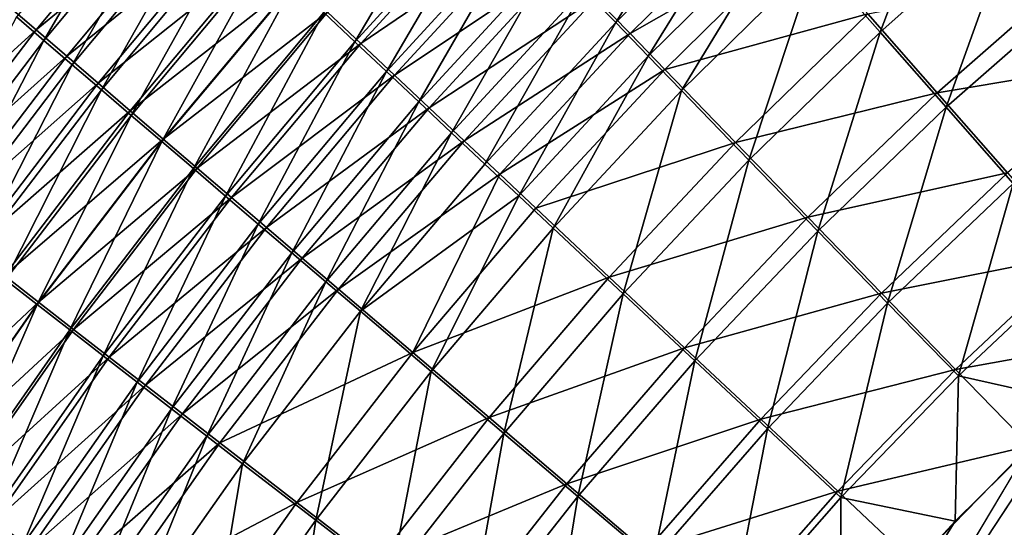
# Model space of a CAD drawing. Header units: metres. Extents: x -900 to 900, y -400 to 400.
# Tile 79 of 249: x -560 to -521, y 185 to 205. Entities that reach past the tile are written whole.
import ezdxf

# ---------------------------------------------------------------- set-up
doc = ezdxf.new("R2010")
doc.units = ezdxf.units.M

msp = doc.modelspace()

# ---------------------------------------------------------------- linework, layer by layer
at = {"layer": 'top'}
for points in [[(-523.342773, 212.673996, -486.622711), (-528.870361, 207.712143, -486.633972), (-526.317078, 204.805618, -487.941284)], [(-520.908264, 209.61235, -487.958862), (-523.342773, 212.673996, -486.622711), (-526.317078, 204.805618, -487.941284)], [(-560.457703, 205.415817, -472.886841), (-559.374329, 204.484314, -474.263123), (-555.025818, 211.93634, -472.685516)], [(-555.025818, 211.93634, -472.685516), (-559.374329, 204.484314, -474.263123), (-553.98645, 210.950775, -474.081818)], [(-532.568359, 211.93071, -484.18634), (-538.038513, 206.500229, -484.239044), (-536.770508, 205.187515, -485.101379)], [(-532.568359, 211.93071, -484.18634), (-536.770508, 205.187515, -485.101379), (-531.355164, 210.545425, -485.065765)], [(-559.682861, 204.897232, -477.849457), (-560.855957, 205.906601, -476.454681), (-554.278137, 211.387329, -477.675995)], [(-559.682861, 204.897232, -477.849457), (-554.278137, 211.387329, -477.675995), (-553.117798, 210.287582, -479.0383)], [(-542.880432, 211.523605, -480.189667), (-548.308167, 205.583878, -480.300018), (-547.085022, 204.430939, -481.381622)], [(-547.085022, 204.430939, -481.381622), (-541.707275, 210.304764, -481.290009), (-542.880432, 211.523605, -480.189667)], [(-553.98645, 210.950775, -474.081818), (-559.374329, 204.484314, -474.263123), (-558.256653, 203.524231, -475.59082)], [(-553.98645, 210.950775, -474.081818), (-558.256653, 203.524231, -475.59082), (-552.913269, 209.934357, -475.429016)], [(-558.475037, 203.858978, -479.191864), (-559.682861, 204.897232, -477.849457), (-553.117798, 210.287582, -479.0383)], [(-558.475037, 203.858978, -479.191864), (-553.117798, 210.287582, -479.0383), (-551.924622, 209.157867, -480.346222)], [(-546.850098, 204.364273, -485.005951), (-548.161377, 205.601379, -483.929596), (-541.474243, 210.229538, -484.925049)], [(-545.835571, 203.254257, -482.406189), (-541.707275, 210.304764, -481.290009), (-547.085022, 204.430939, -481.381622)], [(-546.850098, 204.364273, -485.005951), (-541.474243, 210.229538, -484.925049), (-540.19043, 208.895752, -485.95816)], [(-541.707275, 210.304764, -481.290009), (-545.835571, 203.254257, -482.406189), (-540.508301, 209.060303, -482.332367)], [(-531.355164, 210.545425, -485.065765), (-536.770508, 205.187515, -485.101379), (-535.482239, 203.854919, -485.901764)], [(-531.355164, 210.545425, -485.065765), (-535.482239, 203.854919, -485.901764), (-530.122009, 209.138718, -485.881958)], [(-552.913269, 209.934357, -475.429016), (-558.256653, 203.524231, -475.59082), (-557.105835, 202.536682, -476.868683)], [(-552.913269, 209.934357, -475.429016), (-557.105835, 202.536682, -476.868683), (-551.807678, 208.88829, -476.725769)], [(-536.199768, 204.756851, -488.67514), (-537.551697, 206.157883, -487.834229), (-530.800537, 210.083969, -488.65094)], [(-536.199768, 204.756851, -488.67514), (-530.800537, 210.083969, -488.65094), (-529.487183, 208.584152, -489.441071)], [(-526.317078, 204.805618, -487.941284), (-523.706848, 201.839066, -488.980408), (-520.908264, 209.61235, -487.958862)], [(-523.706848, 201.839066, -488.980408), (-518.417847, 206.485901, -489.020477), (-520.908264, 209.61235, -487.958862)], [(-557.233765, 202.792984, -480.48056), (-558.475037, 203.858978, -479.191864), (-551.924622, 209.157867, -480.346222)], [(-557.233765, 202.792984, -480.48056), (-551.924622, 209.157867, -480.346222), (-550.700012, 207.999435, -481.598358)], [(-540.508301, 209.060303, -482.332367), (-545.835571, 203.254257, -482.406189), (-544.56134, 202.055161, -483.372711)], [(-540.508301, 209.060303, -482.332367), (-544.56134, 202.055161, -483.372711), (-539.284912, 207.791641, -483.315704)], [(-530.122009, 209.138718, -485.881958), (-535.482239, 203.854919, -485.901764), (-534.175171, 202.503922, -486.639191)], [(-530.122009, 209.138718, -485.881958), (-534.175171, 202.503922, -486.639191), (-528.870361, 207.712143, -486.633972)], [(-551.807678, 208.88829, -476.725769), (-557.105835, 202.536682, -476.868683), (-555.923279, 201.522751, -478.095428)], [(-551.807678, 208.88829, -476.725769), (-555.923279, 201.522751, -478.095428), (-550.670776, 207.813721, -477.970734)], [(-545.512756, 203.103577, -486.021332), (-546.850098, 204.364273, -485.005951), (-540.19043, 208.895752, -485.95816)], [(-545.512756, 203.103577, -486.021332), (-540.19043, 208.895752, -485.95816), (-538.882385, 207.538025, -486.928223)], [(-534.828064, 203.336456, -489.449921), (-536.199768, 204.756851, -488.67514), (-529.487183, 208.584152, -489.441071)], [(-534.828064, 203.336456, -489.449921), (-529.487183, 208.584152, -489.441071), (-526.807922, 205.528397, -490.814636)], [(-555.96051, 201.700409, -481.714172), (-557.233765, 202.792984, -480.48056), (-550.700012, 207.999435, -481.598358)], [(-555.96051, 201.700409, -481.714172), (-550.700012, 207.999435, -481.598358), (-549.445129, 206.813522, -482.793274)], [(-550.670776, 207.813721, -477.970734), (-555.923279, 201.522751, -478.095428), (-554.710144, 200.483551, -479.269714)], [(-550.670776, 207.813721, -477.970734), (-554.710144, 200.483551, -479.269714), (-549.503845, 206.711868, -479.162598)], [(-544.150818, 201.820709, -486.974731), (-545.512756, 203.103577, -486.021332), (-538.882385, 207.538025, -486.928223)], [(-539.284912, 207.791641, -483.315704), (-544.56134, 202.055161, -483.372711), (-543.263672, 200.834961, -484.280182)], [(-544.150818, 201.820709, -486.974731), (-538.882385, 207.538025, -486.928223), (-537.551697, 206.157883, -487.834229)], [(-539.284912, 207.791641, -483.315704), (-543.263672, 200.834961, -484.280182), (-538.038513, 206.500229, -484.239044)], [(-528.870361, 207.712143, -486.633972), (-534.175171, 202.503922, -486.639191), (-531.510193, 199.752487, -487.921326)], [(-528.870361, 207.712143, -486.633972), (-531.510193, 199.752487, -487.921326), (-526.317078, 204.805618, -487.941284)], [(-554.656494, 200.582382, -482.891327), (-555.96051, 201.700409, -481.714172), (-549.445129, 206.813522, -482.793274)], [(-549.503845, 206.711868, -479.162598), (-554.710144, 200.483551, -479.269714), (-553.467712, 199.420151, -480.390289)], [(-554.656494, 200.582382, -482.891327), (-549.445129, 206.813522, -482.793274), (-548.161377, 205.601379, -483.929596)], [(-549.503845, 206.711868, -479.162598), (-553.467712, 199.420151, -480.390289), (-548.308167, 205.583878, -480.300018)], [(-524.068848, 202.40947, -491.906433), (-526.807922, 205.528397, -490.814636), (-518.75531, 207.078659, -491.945099)], [(-524.068848, 202.40947, -491.906433), (-518.75531, 207.078659, -491.945099), (-516.098083, 203.74176, -492.767975)], [(-538.038513, 206.500229, -484.239044), (-543.263672, 200.834961, -484.280182), (-541.94397, 199.595032, -485.127747)], [(-538.038513, 206.500229, -484.239044), (-541.94397, 199.595032, -485.127747), (-536.770508, 205.187515, -485.101379)], [(-523.706848, 201.839066, -488.980408), (-521.053833, 198.828476, -489.747498), (-518.417847, 206.485901, -489.020477)], [(-542.765747, 200.517075, -487.865143), (-544.150818, 201.820709, -486.974731), (-537.551697, 206.157883, -487.834229)], [(-542.765747, 200.517075, -487.865143), (-537.551697, 206.157883, -487.834229), (-536.199768, 204.756851, -488.67514)], [(-566.014648, 199.139664, -476.613647), (-560.855957, 205.906601, -476.454681), (-559.682861, 204.897232, -477.849457)], [(-553.32312, 199.440063, -484.010712), (-554.656494, 200.582382, -482.891327), (-548.161377, 205.601379, -483.929596)], [(-548.308167, 205.583878, -480.300018), (-553.467712, 199.420151, -480.390289), (-552.197388, 198.333649, -481.455811)], [(-553.32312, 199.440063, -484.010712), (-548.161377, 205.601379, -483.929596), (-546.850098, 204.364273, -485.005951)], [(-548.308167, 205.583878, -480.300018), (-552.197388, 198.333649, -481.455811), (-547.085022, 204.430939, -481.381622)], [(-532.03125, 200.443665, -490.796936), (-534.828064, 203.336456, -489.449921), (-526.807922, 205.528397, -490.814636)], [(-532.03125, 200.443665, -490.796936), (-526.807922, 205.528397, -490.814636), (-524.068848, 202.40947, -491.906433)], [(-564.472168, 197.801834, -474.411346), (-559.374329, 204.484314, -474.263123), (-560.457703, 205.415817, -472.886841)], [(-536.770508, 205.187515, -485.101379), (-541.94397, 199.595032, -485.127747), (-540.60376, 198.3367, -485.914398)], [(-536.770508, 205.187515, -485.101379), (-540.60376, 198.3367, -485.914398), (-535.482239, 203.854919, -485.901764)], [(-564.797485, 198.190628, -477.991089), (-566.014648, 199.139664, -476.613647), (-559.682861, 204.897232, -477.849457)], [(-564.797485, 198.190628, -477.991089), (-559.682861, 204.897232, -477.849457), (-558.475037, 203.858978, -479.191864)], [(-541.359131, 199.194077, -488.691559), (-542.765747, 200.517075, -487.865143), (-536.199768, 204.756851, -488.67514)], [(-541.359131, 199.194077, -488.691559), (-536.199768, 204.756851, -488.67514), (-534.828064, 203.336456, -489.449921)], [(-531.510193, 199.752487, -487.921326), (-528.787292, 196.945404, -488.940765), (-526.317078, 204.805618, -487.941284)], [(-528.787292, 196.945404, -488.940765), (-523.706848, 201.839066, -488.980408), (-526.317078, 204.805618, -487.941284)], [(-564.472168, 197.801834, -474.411346), (-563.312561, 196.899155, -475.722626), (-559.374329, 204.484314, -474.263123)], [(-559.374329, 204.484314, -474.263123), (-563.312561, 196.899155, -475.722626), (-558.256653, 203.524231, -475.59082)], [(-551.961731, 198.274628, -485.070984), (-553.32312, 199.440063, -484.010712), (-546.850098, 204.364273, -485.005951)], [(-547.085022, 204.430939, -481.381622), (-552.197388, 198.333649, -481.455811), (-550.90033, 197.225174, -482.465118)], [(-551.961731, 198.274628, -485.070984), (-546.850098, 204.364273, -485.005951), (-545.512756, 203.103577, -486.021332)], [(-550.90033, 197.225174, -482.465118), (-545.835571, 203.254257, -482.406189), (-547.085022, 204.430939, -481.381622)], [(-563.544983, 197.214859, -479.316711), (-564.797485, 198.190628, -477.991089), (-558.475037, 203.858978, -479.191864)], [(-563.544983, 197.214859, -479.316711), (-558.475037, 203.858978, -479.191864), (-557.233765, 202.792984, -480.48056)], [(-535.482239, 203.854919, -485.901764), (-540.60376, 198.3367, -485.914398), (-539.244446, 197.061325, -486.639191)], [(-535.482239, 203.854919, -485.901764), (-539.244446, 197.061325, -486.639191), (-534.175171, 202.503922, -486.639191)], [(-521.284912, 199.244263, -492.712402), (-524.068848, 202.40947, -491.906433), (-516.098083, 203.74176, -492.767975)], [(-558.256653, 203.524231, -475.59082), (-563.312561, 196.899155, -475.722626), (-562.119385, 195.971069, -476.984558)], [(-558.256653, 203.524231, -475.59082), (-562.119385, 195.971069, -476.984558), (-557.105835, 202.536682, -476.868683)], [(-549.578064, 196.095947, -483.417175), (-545.835571, 203.254257, -482.406189), (-550.90033, 197.225174, -482.465118)], [(-545.835571, 203.254257, -482.406189), (-549.578064, 196.095947, -483.417175), (-544.56134, 202.055161, -483.372711)], [(-539.932495, 197.853149, -489.453033), (-541.359131, 199.194077, -488.691559), (-534.828064, 203.336456, -489.449921)], [(-539.932495, 197.853149, -489.453033), (-534.828064, 203.336456, -489.449921), (-532.03125, 200.443665, -490.796936)], [(-550.573853, 197.087372, -486.071136), (-551.961731, 198.274628, -485.070984), (-545.512756, 203.103577, -486.021332)], [(-550.573853, 197.087372, -486.071136), (-545.512756, 203.103577, -486.021332), (-544.150818, 201.820709, -486.974731)], [(-562.258545, 196.213455, -480.589172), (-563.544983, 197.214859, -479.316711), (-557.233765, 202.792984, -480.48056)], [(-562.258545, 196.213455, -480.589172), (-557.233765, 202.792984, -480.48056), (-555.96051, 201.700409, -481.714172)], [(-557.105835, 202.536682, -476.868683), (-562.119385, 195.971069, -476.984558), (-560.893799, 195.0186, -478.195892)], [(-557.105835, 202.536682, -476.868683), (-560.893799, 195.0186, -478.195892), (-555.923279, 201.522751, -478.095428)], [(-534.175171, 202.503922, -486.639191), (-539.244446, 197.061325, -486.639191), (-536.474121, 194.464737, -487.899506)], [(-534.175171, 202.503922, -486.639191), (-536.474121, 194.464737, -487.899506), (-531.510193, 199.752487, -487.921326)], [(-529.173706, 197.49234, -491.867981), (-532.03125, 200.443665, -490.796936), (-524.068848, 202.40947, -491.906433)], [(-529.173706, 197.49234, -491.867981), (-524.068848, 202.40947, -491.906433), (-521.284912, 199.244263, -492.712402)], [(-544.56134, 202.055161, -483.372711), (-549.578064, 196.095947, -483.417175), (-548.231995, 194.947205, -484.311096)], [(-544.56134, 202.055161, -483.372711), (-548.231995, 194.947205, -484.311096), (-543.263672, 200.834961, -484.280182)], [(-560.939453, 195.187469, -481.807159), (-562.258545, 196.213455, -480.589172), (-555.96051, 201.700409, -481.714172)], [(-560.939453, 195.187469, -481.807159), (-555.96051, 201.700409, -481.714172), (-554.656494, 200.582382, -482.891327)], [(-549.16095, 195.879593, -487.010193), (-550.573853, 197.087372, -486.071136), (-544.150818, 201.820709, -486.974731)], [(-549.16095, 195.879593, -487.010193), (-544.150818, 201.820709, -486.974731), (-542.765747, 200.517075, -487.865143)], [(-528.787292, 196.945404, -488.940765), (-526.021057, 194.097519, -489.693878), (-523.706848, 201.839066, -488.980408)], [(-526.021057, 194.097519, -489.693878), (-521.053833, 198.828476, -489.747498), (-523.706848, 201.839066, -488.980408)], [(-555.923279, 201.522751, -478.095428), (-560.893799, 195.0186, -478.195892), (-559.637146, 194.042755, -479.355377)], [(-555.923279, 201.522751, -478.095428), (-559.637146, 194.042755, -479.355377), (-554.710144, 200.483551, -479.269714)], [(-559.589172, 194.13797, -482.96936), (-560.939453, 195.187469, -481.807159), (-554.656494, 200.582382, -482.891327)], [(-554.710144, 200.483551, -479.269714), (-559.637146, 194.042755, -479.355377), (-558.350769, 193.04454, -480.461731)], [(-559.589172, 194.13797, -482.96936), (-554.656494, 200.582382, -482.891327), (-553.32312, 199.440063, -484.010712)], [(-554.710144, 200.483551, -479.269714), (-558.350769, 193.04454, -480.461731), (-553.467712, 199.420151, -480.390289)], [(-547.724609, 194.652588, -487.887207), (-549.16095, 195.879593, -487.010193), (-542.765747, 200.517075, -487.865143)], [(-543.263672, 200.834961, -484.280182), (-548.231995, 194.947205, -484.311096), (-546.863586, 193.780182, -485.145935)], [(-547.724609, 194.652588, -487.887207), (-542.765747, 200.517075, -487.865143), (-541.359131, 199.194077, -488.691559)], [(-543.263672, 200.834961, -484.280182), (-546.863586, 193.780182, -485.145935), (-541.94397, 199.595032, -485.127747)], [(-537.024841, 195.123108, -490.777069), (-539.932495, 197.853149, -489.453033), (-532.03125, 200.443665, -490.796936)], [(-537.024841, 195.123108, -490.777069), (-532.03125, 200.443665, -490.796936), (-529.173706, 197.49234, -491.867981)], [(-536.474121, 194.464737, -487.899506), (-533.645081, 191.816605, -488.901947), (-531.510193, 199.752487, -487.921326)], [(-533.645081, 191.816605, -488.901947), (-528.787292, 196.945404, -488.940765), (-531.510193, 199.752487, -487.921326)], [(-558.208984, 193.06601, -484.074432), (-559.589172, 194.13797, -482.96936), (-553.32312, 199.440063, -484.010712)], [(-553.467712, 199.420151, -480.390289), (-558.350769, 193.04454, -480.461731), (-557.03595, 192.024994, -481.513733)], [(-558.208984, 193.06601, -484.074432), (-553.32312, 199.440063, -484.010712), (-551.961731, 198.274628, -485.070984)], [(-553.467712, 199.420151, -480.390289), (-557.03595, 192.024994, -481.513733), (-552.197388, 198.333649, -481.455811)], [(-541.94397, 199.595032, -485.127747), (-546.863586, 193.780182, -485.145935), (-540.60376, 198.3367, -485.914398)], [(-544.78772, 192.146164, -489.451294), (-547.724609, 194.652588, -487.887207), (-541.359131, 199.194077, -488.691559)], [(-541.359131, 199.194077, -488.691559), (-539.932495, 197.853149, -489.453033), (-544.78772, 192.146164, -489.451294)], [(-526.270569, 194.498108, -492.65921), (-529.173706, 197.49234, -491.867981), (-521.284912, 199.244263, -492.712402)], [(-526.270569, 194.498108, -492.65921), (-521.284912, 199.244263, -492.712402), (-518.471558, 196.050323, -493.229462)], [(-526.021057, 194.097519, -489.693878), (-523.226501, 191.224335, -490.177795), (-521.053833, 198.828476, -489.747498)], [(-523.226501, 191.224335, -490.177795), (-518.372864, 195.790604, -490.239655), (-521.053833, 198.828476, -489.747498)], [(-556.800354, 191.972702, -485.121124), (-558.208984, 193.06601, -484.074432), (-551.961731, 198.274628, -485.070984)], [(-552.197388, 198.333649, -481.455811), (-557.03595, 192.024994, -481.513733), (-555.694031, 190.985123, -482.510132)], [(-556.800354, 191.972702, -485.121124), (-551.961731, 198.274628, -485.070984), (-550.573853, 197.087372, -486.071136)], [(-552.197388, 198.333649, -481.455811), (-555.694031, 190.985123, -482.510132), (-550.90033, 197.225174, -482.465118)], [(-546.863586, 193.780182, -485.145935), (-544.065613, 191.396286, -486.634796), (-540.60376, 198.3367, -485.914398)], [(-540.60376, 198.3367, -485.914398), (-544.065613, 191.396286, -486.634796), (-539.244446, 197.061325, -486.639191)], [(-544.78772, 192.146164, -489.451294), (-539.932495, 197.853149, -489.453033), (-537.024841, 195.123108, -490.777069)], [(-534.055603, 192.338882, -491.8302), (-537.024841, 195.123108, -490.777069), (-529.173706, 197.49234, -491.867981)], [(-534.055603, 192.338882, -491.8302), (-529.173706, 197.49234, -491.867981), (-526.270569, 194.498108, -492.65921)], [(-555.364807, 190.859222, -486.108429), (-556.800354, 191.972702, -485.121124), (-550.573853, 197.087372, -486.071136)], [(-550.90033, 197.225174, -482.465118), (-555.694031, 190.985123, -482.510132), (-554.326477, 189.926071, -483.450012)], [(-555.364807, 190.859222, -486.108429), (-550.573853, 197.087372, -486.071136), (-549.16095, 195.879593, -487.010193)], [(-554.326477, 189.926071, -483.450012), (-549.578064, 196.095947, -483.417175), (-550.90033, 197.225174, -482.465118)], [(-544.065613, 191.396286, -486.634796), (-541.19574, 188.954193, -487.876434), (-539.244446, 197.061325, -486.639191)], [(-539.244446, 197.061325, -486.639191), (-541.19574, 188.954193, -487.876434), (-536.474121, 194.464737, -487.899506)], [(-533.645081, 191.816605, -488.901947), (-530.772095, 189.130692, -489.642944), (-528.787292, 196.945404, -488.940765)], [(-530.772095, 189.130692, -489.642944), (-526.021057, 194.097519, -489.693878), (-528.787292, 196.945404, -488.940765)], [(-553.903809, 189.726761, -487.035431), (-555.364807, 190.859222, -486.108429), (-549.16095, 195.879593, -487.010193)], [(-552.934692, 188.848984, -484.332489), (-549.578064, 196.095947, -483.417175), (-554.326477, 189.926071, -483.450012)], [(-553.903809, 189.726761, -487.035431), (-549.16095, 195.879593, -487.010193), (-547.724609, 194.652588, -487.887207)], [(-549.578064, 196.095947, -483.417175), (-552.934692, 188.848984, -484.332489), (-548.231995, 194.947205, -484.311096)], [(-523.337769, 191.477264, -493.167603), (-526.270569, 194.498108, -492.65921), (-518.471558, 196.050323, -493.229462)], [(-518.471558, 196.050323, -493.229462), (-515.65564, 192.85997, -493.454346), (-523.337769, 191.477264, -493.167603)], [(-523.226501, 191.224335, -490.177795), (-518.588135, 190.194061, -490.413635), (-518.372864, 195.790604, -490.239655)], [(-565.630554, 188.472015, -481.878052), (-560.939453, 195.187469, -481.807159), (-559.589172, 194.13797, -482.96936)], [(-560.893799, 195.0186, -478.195892), (-564.278748, 187.400818, -479.420227), (-559.637146, 194.042755, -479.355377)], [(-541.775391, 189.578537, -490.755646), (-544.78772, 192.146164, -489.451294), (-537.024841, 195.123108, -490.777069)], [(-541.775391, 189.578537, -490.755646), (-537.024841, 195.123108, -490.777069), (-534.055603, 192.338882, -491.8302)], [(-552.419067, 188.576553, -487.901184), (-553.903809, 189.726761, -487.035431), (-547.724609, 194.652588, -487.887207)], [(-548.231995, 194.947205, -484.311096), (-552.934692, 188.848984, -484.332489), (-551.520264, 187.755005, -485.156647)], [(-552.419067, 188.576553, -487.901184), (-547.724609, 194.652588, -487.887207), (-544.78772, 192.146164, -489.451294)], [(-548.231995, 194.947205, -484.311096), (-551.520264, 187.755005, -485.156647), (-546.863586, 193.780182, -485.145935)], [(-541.19574, 188.954193, -487.876434), (-538.266357, 186.464417, -488.864288), (-536.474121, 194.464737, -487.899506)], [(-538.266357, 186.464417, -488.864288), (-533.645081, 191.816605, -488.901947), (-536.474121, 194.464737, -487.899506)], [(-531.040161, 189.514893, -492.608643), (-534.055603, 192.338882, -491.8302), (-526.270569, 194.498108, -492.65921)], [(-531.040161, 189.514893, -492.608643), (-526.270569, 194.498108, -492.65921), (-523.337769, 191.477264, -493.167603)], [(-564.236755, 187.491745, -483.027985), (-565.630554, 188.472015, -481.878052), (-559.589172, 194.13797, -482.96936)], [(-559.637146, 194.042755, -479.355377), (-564.278748, 187.400818, -479.420227), (-562.950989, 186.468491, -480.514984)], [(-564.236755, 187.491745, -483.027985), (-559.589172, 194.13797, -482.96936), (-558.208984, 193.06601, -484.074432)], [(-559.637146, 194.042755, -479.355377), (-562.950989, 186.468491, -480.514984), (-558.350769, 193.04454, -480.461731)], [(-530.772095, 189.130692, -489.642944), (-527.870422, 186.42131, -490.119781), (-526.021057, 194.097519, -489.693878)], [(-527.870422, 186.42131, -490.119781), (-523.226501, 191.224335, -490.177795), (-526.021057, 194.097519, -489.693878)], [(-546.863586, 193.780182, -485.145935), (-551.520264, 187.755005, -485.156647), (-548.629211, 185.520981, -486.626495)], [(-546.863586, 193.780182, -485.145935), (-548.629211, 185.520981, -486.626495), (-544.065613, 191.396286, -486.634796)], [(-562.812622, 186.490784, -484.121338), (-564.236755, 187.491745, -483.027985), (-558.208984, 193.06601, -484.074432)], [(-558.350769, 193.04454, -480.461731), (-562.950989, 186.468491, -480.514984), (-561.59436, 185.516464, -481.555878)], [(-562.812622, 186.490784, -484.121338), (-558.208984, 193.06601, -484.074432), (-556.800354, 191.972702, -485.121124)], [(-558.350769, 193.04454, -480.461731), (-561.59436, 185.516464, -481.555878), (-557.03595, 192.024994, -481.513733)], [(-515.65564, 192.85997, -493.454346), (-520.393921, 188.45813, -493.390167), (-523.337769, 191.477264, -493.167603)], [(-538.7005, 186.960754, -491.793396), (-541.775391, 189.578537, -490.755646), (-534.055603, 192.338882, -491.8302)], [(-538.7005, 186.960754, -491.793396), (-534.055603, 192.338882, -491.8302), (-531.040161, 189.514893, -492.608643)], [(-561.359497, 185.470139, -485.156921), (-562.812622, 186.490784, -484.121338), (-556.800354, 191.972702, -485.121124)], [(-557.03595, 192.024994, -481.513733), (-561.59436, 185.516464, -481.555878), (-560.210205, 184.545715, -482.541748)], [(-561.359497, 185.470139, -485.156921), (-556.800354, 191.972702, -485.121124), (-555.364807, 190.859222, -486.108429)], [(-557.03595, 192.024994, -481.513733), (-560.210205, 184.545715, -482.541748), (-555.694031, 190.985123, -482.510132)], [(-549.384216, 186.227661, -489.44519), (-552.419067, 188.576553, -487.901184), (-544.78772, 192.146164, -489.451294)], [(-549.384216, 186.227661, -489.44519), (-544.78772, 192.146164, -489.451294), (-541.775391, 189.578537, -490.755646)], [(-538.266357, 186.464417, -488.864288), (-535.292358, 183.939667, -489.594971), (-533.645081, 191.816605, -488.901947)], [(-535.292358, 183.939667, -489.594971), (-530.772095, 189.130692, -489.642944), (-533.645081, 191.816605, -488.901947)], [(-548.629211, 185.520981, -486.626495), (-545.665222, 183.233185, -487.852417), (-544.065613, 191.396286, -486.634796)], [(-544.065613, 191.396286, -486.634796), (-545.665222, 183.233185, -487.852417), (-541.19574, 188.954193, -487.876434)], [(-527.994629, 186.666229, -493.109589), (-531.040161, 189.514893, -492.608643), (-523.337769, 191.477264, -493.167603)], [(-523.337769, 191.477264, -493.167603), (-520.393921, 188.45813, -493.390167), (-527.994629, 186.666229, -493.109589)], [(-527.870422, 186.42131, -490.119781), (-523.358032, 185.491104, -490.349915), (-523.226501, 191.224335, -490.177795)], [(-523.358032, 185.491104, -490.349915), (-518.588135, 190.194061, -490.413635), (-523.226501, 191.224335, -490.177795)], [(-559.878967, 184.430878, -486.133728), (-561.359497, 185.470139, -485.156921), (-555.364807, 190.859222, -486.108429)], [(-555.694031, 190.985123, -482.510132), (-560.210205, 184.545715, -482.541748), (-558.799927, 183.557266, -483.47168)], [(-559.878967, 184.430878, -486.133728), (-555.364807, 190.859222, -486.108429), (-553.903809, 189.726761, -487.035431)], [(-555.694031, 190.985123, -482.510132), (-558.799927, 183.557266, -483.47168), (-554.326477, 189.926071, -483.450012)], [(-523.358032, 185.491104, -490.349915), (-553.594482, 136.830185, -490.000427), (-518.588135, 190.194061, -490.413635)], [(-553.594482, 136.830185, -490.000427), (-63.257637, 33.784927, -500.496002), (-518.588135, 190.194061, -490.413635)], [(-558.372681, 183.374115, -487.050873), (-559.878967, 184.430878, -486.133728), (-553.903809, 189.726761, -487.035431)], [(-554.326477, 189.926071, -483.450012), (-558.799927, 183.557266, -483.47168), (-557.365051, 182.5522, -484.344788)], [(-558.372681, 183.374115, -487.050873), (-553.903809, 189.726761, -487.035431), (-552.419067, 188.576553, -487.901184)], [(-557.365051, 182.5522, -484.344788), (-552.934692, 188.848984, -484.332489), (-554.326477, 189.926071, -483.450012)], [(-546.272827, 183.82225, -490.733002), (-549.384216, 186.227661, -489.44519), (-541.775391, 189.578537, -490.755646)], [(-546.272827, 183.82225, -490.733002), (-541.775391, 189.578537, -490.755646), (-538.7005, 186.960754, -491.793396)], [(-535.578796, 184.306183, -492.560974), (-538.7005, 186.960754, -491.793396), (-531.040161, 189.514893, -492.608643)], [(-535.578796, 184.306183, -492.560974), (-531.040161, 189.514893, -492.608643), (-527.994629, 186.666229, -493.109589)], [(-555.907166, 181.53154, -485.160217), (-552.934692, 188.848984, -484.332489), (-557.365051, 182.5522, -484.344788)], [(-552.934692, 188.848984, -484.332489), (-555.907166, 181.53154, -485.160217), (-551.520264, 187.755005, -485.156647)], [(-545.665222, 183.233185, -487.852417), (-542.640747, 180.901321, -488.828064), (-541.19574, 188.954193, -487.876434)], [(-542.640747, 180.901321, -488.828064), (-538.266357, 186.464417, -488.864288), (-541.19574, 188.954193, -487.876434)], [(-535.292358, 183.939667, -489.594971), (-532.289368, 181.393188, -490.065796), (-530.772095, 189.130692, -489.642944)], [(-532.289368, 181.393188, -490.065796), (-527.870422, 186.42131, -490.119781), (-530.772095, 189.130692, -489.642944)], [(-556.842163, 182.300995, -487.90741), (-558.372681, 183.374115, -487.050873), (-552.419067, 188.576553, -487.901184)], [(-556.842163, 182.300995, -487.90741), (-552.419067, 188.576553, -487.901184), (-549.384216, 186.227661, -489.44519)], [(-556.825012, 127.259506, -492.974121), (-520.393921, 188.45813, -493.390167), (-63.320282, 33.791721, -503.495331)], [(-524.940674, 183.805832, -493.330048), (-520.393921, 188.45813, -493.390167), (-556.825012, 127.259506, -492.974121)], [(-520.393921, 188.45813, -493.390167), (-524.940674, 183.805832, -493.330048), (-527.994629, 186.666229, -493.109589)], [(-551.520264, 187.755005, -485.156647), (-555.907166, 181.53154, -485.160217), (-552.928223, 179.447769, -486.614502)], [(-551.520264, 187.755005, -485.156647), (-552.928223, 179.447769, -486.614502), (-548.629211, 185.520981, -486.626495)], [(-543.0979, 181.370483, -491.757843), (-546.272827, 183.82225, -490.733002), (-538.7005, 186.960754, -491.793396)], [(-543.0979, 181.370483, -491.757843), (-538.7005, 186.960754, -491.793396), (-535.578796, 184.306183, -492.560974)], [(-542.640747, 180.901321, -488.828064), (-539.571106, 178.537125, -489.550049), (-538.266357, 186.464417, -488.864288)], [(-539.571106, 178.537125, -489.550049), (-535.292358, 183.939667, -489.594971), (-538.266357, 186.464417, -488.864288)], [(-532.426697, 181.628784, -493.055542), (-535.578796, 184.306183, -492.560974), (-527.994629, 186.666229, -493.109589)], [(-527.994629, 186.666229, -493.109589), (-524.940674, 183.805832, -493.330048), (-532.426697, 181.628784, -493.055542)], [(-553.714905, 180.110062, -489.435028), (-556.842163, 182.300995, -487.90741), (-549.384216, 186.227661, -489.44519)], [(-553.714905, 180.110062, -489.435028), (-549.384216, 186.227661, -489.44519), (-546.272827, 183.82225, -490.733002)], [(-532.289368, 181.393188, -490.065796), (-527.881897, 180.556396, -490.291077), (-527.870422, 186.42131, -490.119781)], [(-527.881897, 180.556396, -490.291077), (-523.358032, 185.491104, -490.349915), (-527.870422, 186.42131, -490.119781)], [(-565.632568, 178.778564, -485.178894), (-561.359497, 185.470139, -485.156921), (-559.878967, 184.430878, -486.133728)], [(-561.59436, 185.516464, -481.555878), (-564.442322, 177.918564, -482.560425), (-560.210205, 184.545715, -482.541748)], [(-523.358032, 185.491104, -490.349915), (-527.881897, 180.556396, -490.291077), (-553.594482, 136.830185, -490.000427)], [(-548.629211, 185.520981, -486.626495), (-552.928223, 179.447769, -486.614502), (-549.875183, 177.314392, -487.827606)], [(-545.665222, 183.233185, -487.852417), (-548.629211, 185.520981, -486.626495), (-549.875183, 177.314392, -487.827606)]]:
    msp.add_3dface(points, dxfattribs=at)

doc.saveas('drawing.dxf')
